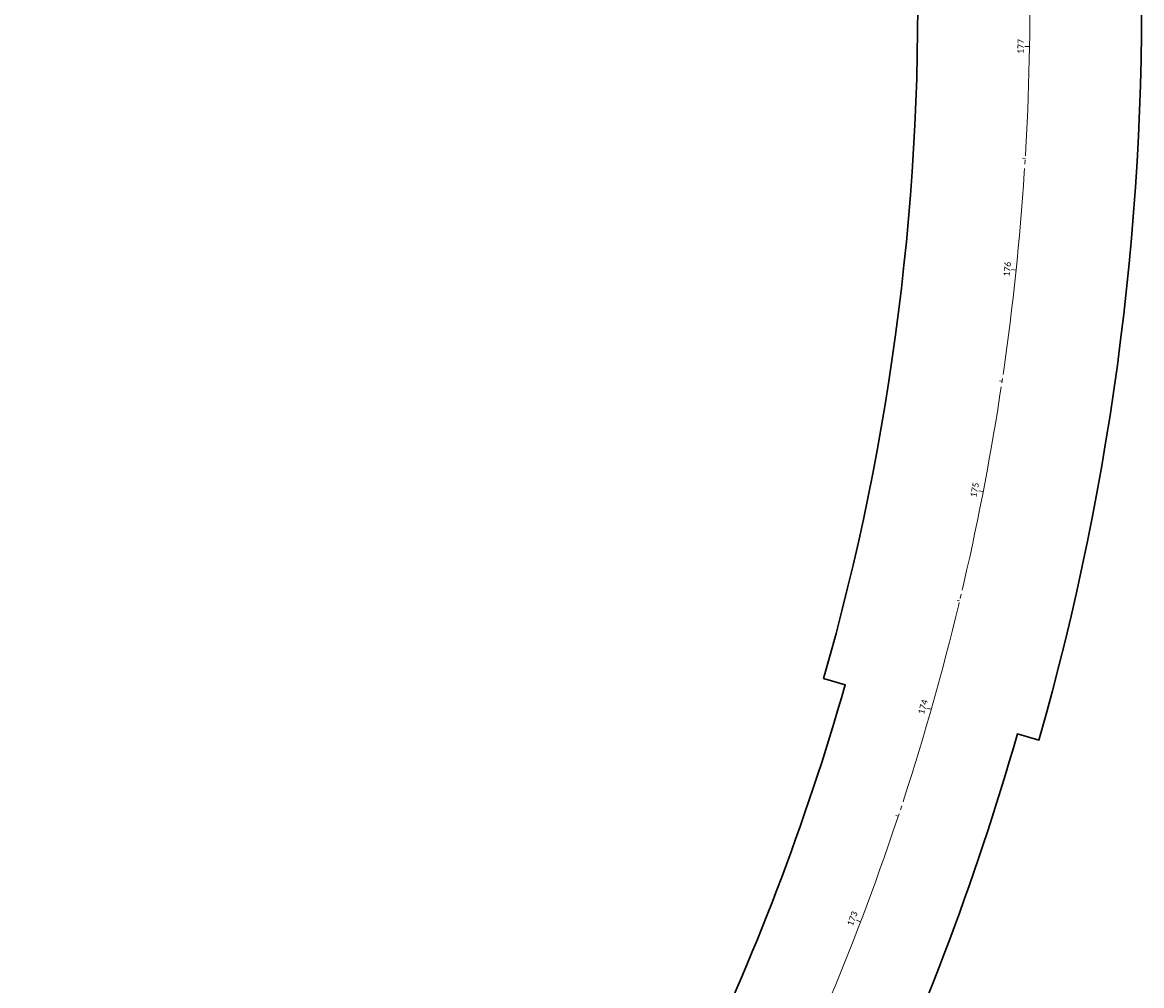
# Model space of a CAD drawing. Header units: inches. Extents: x 2260749 to 2263054, y 729378 to 732258.
# Tile 11 of 13: x 2262095 to 2262595, y 731049 to 731479. Entities that reach past the tile are written whole.
import ezdxf

# ---------------------------------------------------------------- set-up
doc = ezdxf.new("R2010")
doc.units = ezdxf.units.IN
doc.header["$LTSCALE"] = 20
doc.header["$MEASUREMENT"] = 0
doc.linetypes.add('cl', pattern=[4.99999, 0.09375, -0.09375, 4.624991, -0.09375, 0.09375])
doc.linetypes.add('rowex', pattern=[0])
for name, color, linetype, lineweight in [('RW_X_CL', 6, 'cl', 0), ('RW_X_CL_100_Stations', 6, 'Continuous', 0), ('RW_X_Fee_RW', 6, 'rowex', 30)]:
    doc.layers.add(name, color=color, linetype=linetype, lineweight=lineweight)
doc.styles.add('~X_Label - CenterBottom', font='calibril.ttf', dxfattribs={"height": 0.14})

# ---------------------------------------------------------------- blocks, each defined once
blk = doc.blocks.new('DrawTextAnnotation38')
at = {"layer": 'RW_X_CL_100_Stations', "insert": (-2.34, 0.89), "char_height": 2.8, "attachment_point": 8, "rotation": 69.0814, "line_spacing_factor": 0.615, "style": '~X_Label - CenterBottom'}
blk.add_mtext('{\\C256;173}', dxfattribs=at)
blk = doc.blocks.new('DrawTextAnnotation39')
at = {"layer": 'RW_X_CL_100_Stations', "insert": (-2.4, 0.69), "char_height": 2.8, "attachment_point": 8, "rotation": 74.0798, "line_spacing_factor": 0.615, "style": '~X_Label - CenterBottom'}
blk.add_mtext('{\\C256;174}', dxfattribs=at)
blk = doc.blocks.new('DrawTextAnnotation40')
at = {"layer": 'RW_X_CL_100_Stations', "insert": (-2.45, 0.47), "char_height": 2.8, "attachment_point": 8, "rotation": 79.0782, "line_spacing_factor": 0.615, "style": '~X_Label - CenterBottom'}
blk.add_mtext('{\\C256;175}', dxfattribs=at)
blk = doc.blocks.new('DrawTextAnnotation41')
at = {"layer": 'RW_X_CL_100_Stations', "insert": (-2.49, 0.26), "char_height": 2.8, "attachment_point": 8, "rotation": 84.0766, "line_spacing_factor": 0.615, "style": '~X_Label - CenterBottom'}
blk.add_mtext('{\\C256;176}', dxfattribs=at)
blk = doc.blocks.new('DrawTextAnnotation42')
at = {"layer": 'RW_X_CL_100_Stations', "insert": (-2.5, 0.04), "char_height": 2.8, "attachment_point": 8, "rotation": 89.075, "line_spacing_factor": 0.615, "style": '~X_Label - CenterBottom'}
blk.add_mtext('{\\C256;177}', dxfattribs=at)
blk = doc.blocks.new('DrawLineAnnotationDirectionLength63')
at = {"layer": 'RW_X_CL_100_Stations'}
blk.add_line((0, 0), (-1.87, 0.71), dxfattribs=at)
blk = doc.blocks.new('DrawLineAnnotationDirectionLength64')
at = {"layer": 'RW_X_CL_100_Stations'}
blk.add_line((0, 0), (-1.92, 0.55), dxfattribs=at)
blk = doc.blocks.new('DrawLineAnnotationDirectionLength65')
at = {"layer": 'RW_X_CL_100_Stations'}
blk.add_line((0, 0), (-1.96, 0.38), dxfattribs=at)
blk = doc.blocks.new('DrawLineAnnotationDirectionLength66')
at = {"layer": 'RW_X_CL_100_Stations'}
blk.add_line((0, 0), (-1.99, 0.21), dxfattribs=at)
blk = doc.blocks.new('DrawLineAnnotationDirectionLength67')
at = {"layer": 'RW_X_CL_100_Stations'}
blk.add_line((0, 0), (-2, 0.03), dxfattribs=at)
blk = doc.blocks.new('DrawLineAnnotationDirectionLength78')
at = {"layer": 'RW_X_CL_100_Stations'}
blk.add_line((0, 0), (-1.14, 0.38), dxfattribs=at)
blk = doc.blocks.new('DrawLineAnnotationDirectionLength79')
at = {"layer": 'RW_X_CL_100_Stations'}
blk.add_line((0, 0), (-1.17, 0.28), dxfattribs=at)
blk = doc.blocks.new('DrawLineAnnotationDirectionLength80')
at = {"layer": 'RW_X_CL_100_Stations'}
blk.add_line((0, 0), (-1.19, 0.18), dxfattribs=at)
blk = doc.blocks.new('DrawLineAnnotationDirectionLength81')
at = {"layer": 'RW_X_CL_100_Stations'}
blk.add_line((0, 0), (-1.2, 0.07), dxfattribs=at)

msp = doc.modelspace()

# ---------------------------------------------------------------- linework, layer by layer
at = {"layer": 'RW_X_CL'}
msp.add_arc((2261398.36, 731486.3), 1146.28, 307.40298, 19.95298, dxfattribs=at)
at = {"layer": 'RW_X_Fee_RW', "flags": 128}
for points in [[(2260759.65, 729592.7), (2262076.41, 730599.55), (2262076.41, 730599.55, 0.094887), (2262356.05, 730912.79), (2262351.76, 730915.36, 0.021813), (2262397.88, 731000.6), (2262393.38, 731002.78, 0.043647), (2262462.21, 731182.85), (2262452.6, 731185.59, 0.076482), (2262494.23, 731516.42), (2262504.23, 731516.69, 0.043647), (2262482.16, 731708.2), (2262457.67, 731703.19, 0.036589), (2262414.74, 731855.29), (2262403.71, 731885.65), (2262431.91, 731895.89), (2262300.36, 732258.21)], [(2262167.86, 730677.62, 0.067765), (2262356.05, 730912.79), (2262351.76, 730915.36, 0.021813), (2262397.88, 731000.6), (2262393.38, 731002.78, 0.043647), (2262462.21, 731182.85), (2262452.6, 731185.59, 0.076482), (2262494.23, 731516.42), (2262504.23, 731516.69, 0.043647), (2262482.16, 731708.2), (2262457.67, 731703.19, 0.036589), (2262414.74, 731855.29), (2262403.71, 731885.65), (2262431.91, 731895.89), (2262300.36, 732258.21)], [(2262383.4, 730834.28, 0.033106), (2262460.84, 730970), (2262465.34, 730967.82, 0.043647), (2262539.14, 731160.91), (2262548.76, 731158.16, 0.076482), (2262594.19, 731519.17), (2262584.2, 731518.89, 0.043647), (2262560.53, 731724.25), (2262570.33, 731726.26, 0.02836), (2262535.65, 731857.34, 0.02836)]]:
    msp.add_lwpolyline(points, format="xyb", dxfattribs=at)

# ---------------------------------------------------------------- block references
at = {"color": 7, "linetype": 'Continuous', "lineweight": 0}
for name, p in [('DrawTextAnnotation42', (2262544.49, 731467.8)), ('DrawLineAnnotationDirectionLength67', (2262544.49, 731467.8)), ('DrawLineAnnotationDirectionLength81', (2262542.6, 731417.84)), ('DrawTextAnnotation41', (2262538.52, 731368.01)), ('DrawLineAnnotationDirectionLength66', (2262538.52, 731368.01)), ('DrawLineAnnotationDirectionLength80', (2262532.28, 731318.4)), ('DrawTextAnnotation40', (2262523.88, 731269.12)), ('DrawLineAnnotationDirectionLength65', (2262523.88, 731269.12)), ('DrawLineAnnotationDirectionLength79', (2262513.34, 731220.25)), ('DrawTextAnnotation39', (2262500.68, 731171.88)), ('DrawLineAnnotationDirectionLength64', (2262500.68, 731171.88)), ('DrawLineAnnotationDirectionLength78', (2262485.92, 731124.11)), ('DrawTextAnnotation38', (2262469.09, 731077.03)), ('DrawLineAnnotationDirectionLength63', (2262469.09, 731077.03))]:
    msp.add_blockref(name, p, dxfattribs=at)

doc.saveas('drawing.dxf')
